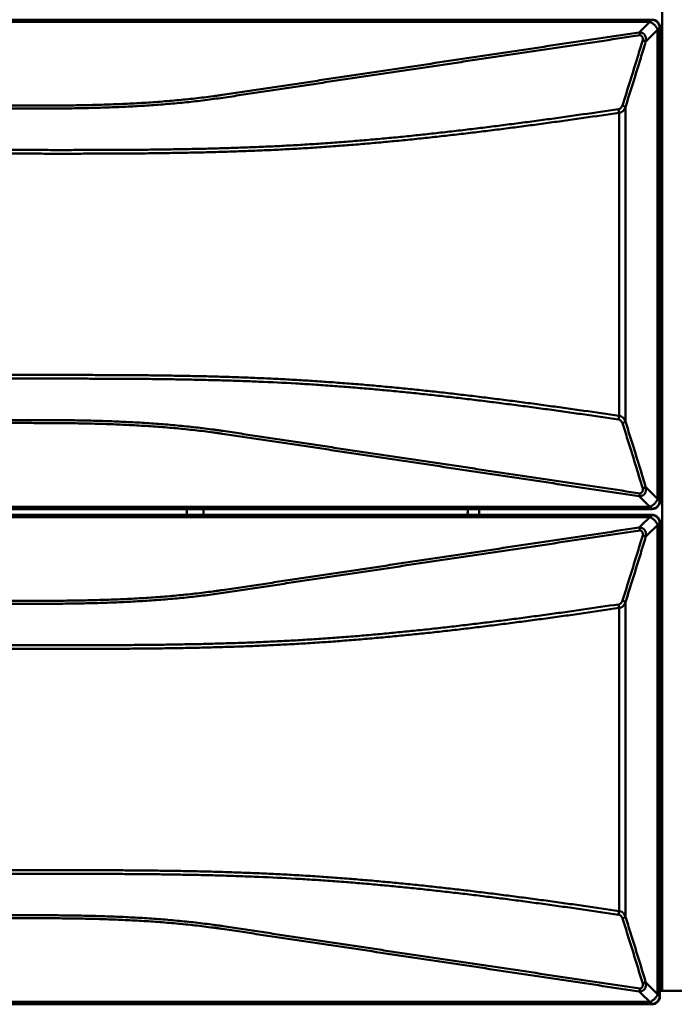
# Model space of a CAD drawing. Header units: millimetres. Extents: x 6596 to 7860, y -415 to 716.
# Tile 53 of 56: x 7433 to 7491, y 423 to 511. Entities that reach past the tile are written whole.
import ezdxf

# ---------------------------------------------------------------- set-up
doc = ezdxf.new("R2010")
doc.units = ezdxf.units.MM
doc.header["$LTSCALE"] = 81.675
doc.layers.get('0').update_dxf_attribs({"linetype": 'CONTINUOUS'})

msp = doc.modelspace()

# ---------------------------------------------------------------- linework, layer by layer
at = {"linetype": 'Continuous', "lineweight": 50}
for p, q in [((7489.769, 597.364), (7489.769, 424.264)), ((7488.833, 510.535), (7063.205, 510.535)), ((7488.653, 510.355), (7063.385, 510.355)), ((7487.719, 509.421), (7488.862, 510.564)), ((7488.298, 508.586), (7489.569, 509.857)), ((7489.36, 467.98), (7489.36, 509.648)), ((7489.54, 467.8), (7489.54, 509.828)), ((7489.569, 509.857), (7489.569, 467.771)), ((7485.937, 475.348), (7485.937, 502.28)), ((7486.499, 474.843), (7486.499, 502.785)), ((7489.569, 467.771), (7488.298, 469.042)), ((7488.862, 467.064), (7487.719, 468.206)), ((7063.385, 467.273), (7488.653, 467.273)), ((7488.862, 467.064), (7063.176, 467.064)), ((7063.176, 466.564), (7488.862, 466.564)), ((7063.205, 467.093), (7488.833, 467.093)), ((7488.833, 466.535), (7063.205, 466.535)), ((7488.653, 466.355), (7063.385, 466.355)), ((7447.519, 467.064), (7447.519, 466.564)), ((7449.019, 466.564), (7449.019, 467.064)), ((7472.519, 467.014), (7472.519, 467.064)), ((7473.519, 467.064), (7473.519, 466.564)), ((7487.719, 465.421), (7488.862, 466.564)), ((7488.298, 464.586), (7489.569, 465.857)), ((7489.36, 423.98), (7489.36, 465.648)), ((7489.54, 423.8), (7489.54, 465.828)), ((7489.569, 465.857), (7489.569, 423.771)), ((7486.499, 430.843), (7486.499, 458.785)), ((7485.937, 431.348), (7485.937, 458.28)), ((7489.569, 423.771), (7488.298, 425.042)), ((7488.862, 423.064), (7487.719, 424.206)), ((7491.669, 424.264), (7489.569, 424.264)), ((7488.862, 423.064), (7063.176, 423.064)), ((7063.205, 423.093), (7488.833, 423.093)), ((7063.385, 423.273), (7488.653, 423.273))]:
    msp.add_line(p, q, dxfattribs=at)
msp.add_arc((7471.519, 467.014), 1, 333.19984, 0, dxfattribs=at)
for centre, major_axis in [((7488.861, 509.856), (0.501, 0.501)), ((7488.861, 467.772), (0.501, -0.501)), ((7488.861, 465.856), (0.501, 0.501)), ((7488.861, 423.772), (0.501, -0.501))]:
    msp.add_ellipse(centre, major_axis=major_axis, ratio=0.998783, start_param=-0.784789, end_param=0.784789, dxfattribs=at)
for points, knots in [([(7488.653, 510.355), (7488.736, 510.327), (7488.893, 510.25), (7489.092, 510.087), (7489.255, 509.888), (7489.332, 509.731), (7489.36, 509.648)], [0, 0, 0, 0, 0.256469, 0.5, 0.743531, 1, 1, 1, 1]), ([(7488.833, 510.535), (7488.861, 510.535), (7488.914, 510.532), (7488.99, 510.518), (7489.059, 510.499), (7489.143, 510.465), (7489.237, 510.412), (7489.335, 510.33), (7489.417, 510.232), (7489.47, 510.138), (7489.504, 510.054), (7489.523, 509.985), (7489.537, 509.909), (7489.54, 509.856), (7489.54, 509.828)], [0, 0, 0, 0, 0.075279, 0.144115, 0.208597, 0.269986, 0.386874, 0.5, 0.613126, 0.730014, 0.791403, 0.855885, 0.924721, 1, 1, 1, 1]), ([(7276.019, 502.913), (7280.458, 502.913), (7289.336, 502.913), (7302.653, 502.914), (7315.97, 502.914), (7329.287, 502.913), (7342.604, 502.913), (7353.702, 502.913), (7362.58, 502.914), (7369.239, 502.914), (7375.897, 502.914), (7382.556, 502.913), (7389.214, 502.913), (7395.873, 502.913), (7401.422, 502.914), (7405.861, 502.914), (7409.19, 502.914), (7412.519, 502.913), (7415.848, 502.913), (7418.623, 502.914), (7420.842, 502.914), (7423.062, 502.914), (7425.281, 502.913), (7427.501, 502.913), (7429.165, 502.914), (7430.553, 502.914), (7431.662, 502.913), (7432.772, 502.912), (7434.159, 502.912), (7435.824, 502.918), (7437.488, 502.935), (7439.152, 502.968), (7440.814, 503.018), (7442.473, 503.09), (7444.129, 503.185), (7445.506, 503.287), (7446.603, 503.383), (7447.424, 503.463), (7448.242, 503.55), (7449.057, 503.646), (7449.735, 503.733), (7450.275, 503.807), (7450.813, 503.884), (7451.485, 503.984), (7452.29, 504.105), (7453.095, 504.227), (7453.9, 504.347), (7454.706, 504.467), (7455.511, 504.588), (7456.316, 504.708), (7457.122, 504.829), (7457.927, 504.95), (7459, 505.111), (7460.342, 505.313), (7461.953, 505.554), (7463.563, 505.796), (7465.174, 506.037), (7466.784, 506.279), (7468.931, 506.601), (7471.615, 507.004), (7474.836, 507.488), (7478.057, 507.971), (7482.351, 508.616), (7485.572, 509.099), (7487.719, 509.421)], [0, 0, 0, 0, 0.06277, 0.12554, 0.18831, 0.25108, 0.31385, 0.37662, 0.408005, 0.43939, 0.470775, 0.50216, 0.533545, 0.56493, 0.596315, 0.612007, 0.6277, 0.643392, 0.659085, 0.674777, 0.682624, 0.69047, 0.706162, 0.714009, 0.721855, 0.729701, 0.733624, 0.737547, 0.745394, 0.75324, 0.761085, 0.768928, 0.776767, 0.784598, 0.792417, 0.80022, 0.804113, 0.807999, 0.811877, 0.815747, 0.819606, 0.821532, 0.823455, 0.827296, 0.831133, 0.83497, 0.838808, 0.842647, 0.846486, 0.850324, 0.854162, 0.857999, 0.861837, 0.869513, 0.877189, 0.884865, 0.892541, 0.900216, 0.907892, 0.923243, 0.938595, 0.953946, 0.969297, 1, 1, 1, 1]), ([(7276.019, 502.65), (7280.46, 502.65), (7289.341, 502.65), (7302.663, 502.65), (7315.986, 502.65), (7329.308, 502.65), (7342.63, 502.649), (7353.732, 502.649), (7362.613, 502.65), (7369.274, 502.65), (7375.935, 502.65), (7382.596, 502.65), (7389.258, 502.649), (7395.919, 502.649), (7401.47, 502.65), (7405.91, 502.65), (7409.241, 502.65), (7412.571, 502.649), (7415.902, 502.649), (7419.233, 502.65), (7422.563, 502.65), (7425.339, 502.649), (7427.559, 502.649), (7429.224, 502.65), (7430.612, 502.65), (7431.722, 502.649), (7432.555, 502.649), (7433.387, 502.649), (7434.22, 502.65), (7435.053, 502.652), (7435.885, 502.656), (7436.718, 502.663), (7437.55, 502.675), (7438.382, 502.69), (7439.491, 502.715), (7440.877, 502.759), (7442.537, 502.832), (7444.194, 502.93), (7445.845, 503.054), (7447.216, 503.182), (7448.308, 503.3), (7449.124, 503.397), (7449.936, 503.503), (7450.746, 503.618), (7451.552, 503.738), (7452.358, 503.861), (7453.163, 503.984), (7454.238, 504.146), (7455.312, 504.307), (7456.386, 504.469), (7457.192, 504.59), (7457.997, 504.712), (7459.071, 504.873), (7460.414, 505.075), (7462.025, 505.316), (7463.636, 505.558), (7465.247, 505.798), (7466.858, 506.039), (7468.469, 506.279), (7470.08, 506.52), (7471.691, 506.76), (7473.302, 507), (7475.45, 507.321), (7478.134, 507.722), (7482.43, 508.363), (7485.652, 508.845), (7487.8, 509.166)], [0, 0, 0, 0, 0.06277, 0.125541, 0.188311, 0.251082, 0.313852, 0.376623, 0.408008, 0.439393, 0.470778, 0.502163, 0.533549, 0.564934, 0.596319, 0.612012, 0.627704, 0.643397, 0.659089, 0.674782, 0.690475, 0.706167, 0.714014, 0.72186, 0.729706, 0.733629, 0.737552, 0.741476, 0.745399, 0.749322, 0.753245, 0.757168, 0.76109, 0.765012, 0.768933, 0.776772, 0.784604, 0.792424, 0.800227, 0.808008, 0.811887, 0.815758, 0.819618, 0.823468, 0.82731, 0.831149, 0.834987, 0.838826, 0.846505, 0.850344, 0.854183, 0.858021, 0.861859, 0.869535, 0.877211, 0.884887, 0.892562, 0.900236, 0.90791, 0.915584, 0.923258, 0.930932, 0.938606, 0.953954, 0.969303, 1, 1, 1, 1]), ([(7487.719, 509.421), (7487.743, 509.422), (7487.791, 509.422), (7487.867, 509.414), (7487.946, 509.394), (7488.014, 509.365), (7488.068, 509.334), (7488.109, 509.304), (7488.148, 509.272), (7488.192, 509.226), (7488.236, 509.167), (7488.273, 509.095), (7488.298, 509.024), (7488.318, 508.935), (7488.33, 508.788), (7488.314, 508.664), (7488.298, 508.586)], [0, 0, 0, 0, 0.058781, 0.121083, 0.188493, 0.263083, 0.303693, 0.346227, 0.388719, 0.429485, 0.504346, 0.571373, 0.632909, 0.69064, 0.798804, 1, 1, 1, 1]), ([(7487.719, 509.421), (7487.727, 509.404), (7487.742, 509.367), (7487.763, 509.307), (7487.782, 509.239), (7487.794, 509.191), (7487.8, 509.166)], [0, 0, 0, 0, 0.21022, 0.446827, 0.709601, 1, 1, 1, 1]), ([(7487.8, 509.166), (7487.814, 509.164), (7487.834, 509.16), (7487.859, 509.152), (7487.876, 509.144), (7487.891, 509.136), (7487.903, 509.127), (7487.912, 509.118), (7487.918, 509.11), (7487.922, 509.104), (7487.925, 509.099), (7487.929, 509.097), (7487.933, 509.095), (7487.938, 509.094), (7487.946, 509.091), (7487.957, 509.084), (7487.968, 509.075), (7487.979, 509.063), (7487.99, 509.049), (7488.004, 509.027), (7488.017, 508.996), (7488.029, 508.955), (7488.036, 508.911), (7488.04, 508.865), (7488.041, 508.803), (7488.037, 508.756), (7488.033, 508.725)], [0, 0, 0, 0, 0.074519, 0.109434, 0.142085, 0.172022, 0.198721, 0.221351, 0.239342, 0.252489, 0.261263, 0.269888, 0.27565, 0.282606, 0.30004, 0.32221, 0.348253, 0.37734, 0.408895, 0.442451, 0.513939, 0.5897, 0.668422, 0.749283, 0.831732, 1, 1, 1, 1]), ([(7488.033, 508.725), (7487.887, 508.239), (7487.304, 506.304), (7486.702, 504.374), (7486.24, 502.933)], [0, 0, 0, 0, 0.250909, 1, 1, 1, 1]), ([(7488.298, 508.586), (7488.152, 508.099), (7487.567, 506.161), (7486.963, 504.228), (7486.499, 502.785)], [0, 0, 0, 0, 0.250908, 1, 1, 1, 1]), ([(7488.298, 508.586), (7488.282, 508.6), (7488.245, 508.628), (7488.183, 508.664), (7488.111, 508.697), (7488.06, 508.716), (7488.033, 508.725)], [0, 0, 0, 0, 0.217067, 0.454735, 0.714422, 1, 1, 1, 1]), ([(7485.876, 502.601), (7484.824, 502.445), (7483.247, 502.215), (7481.143, 501.916), (7479.564, 501.697), (7477.984, 501.483), (7476.667, 501.311), (7475.613, 501.176), (7474.823, 501.076), (7474.032, 500.977), (7473.241, 500.88), (7472.45, 500.784), (7471.658, 500.69), (7470.867, 500.6), (7470.075, 500.512), (7469.283, 500.424), (7468.491, 500.338), (7467.697, 500.254), (7466.636, 500.147), (7465.571, 500.044), (7464.504, 499.945), (7463.7, 499.874), (7462.894, 499.805), (7462.087, 499.738), (7461.278, 499.675), (7460.196, 499.594), (7458.841, 499.501), (7457.21, 499.401), (7455.576, 499.314), (7453.938, 499.24), (7452.298, 499.177), (7450.655, 499.124), (7449.011, 499.081), (7447.64, 499.053), (7446.543, 499.034), (7445.445, 499.017), (7444.347, 499.002), (7443.249, 498.992), (7442.15, 498.985), (7441.052, 498.981), (7439.954, 498.978), (7438.855, 498.974), (7437.757, 498.972), (7436.658, 498.97), (7435.56, 498.971), (7434.187, 498.972), (7432.539, 498.973), (7430.892, 498.973), (7429.244, 498.972), (7427.597, 498.972), (7425.949, 498.972), (7423.752, 498.972), (7421.006, 498.972), (7417.711, 498.972), (7413.318, 498.973), (7407.826, 498.972), (7401.235, 498.972), (7394.645, 498.972), (7388.055, 498.972), (7381.464, 498.972), (7374.874, 498.972), (7366.087, 498.972), (7355.103, 498.972), (7341.922, 498.972), (7328.742, 498.972), (7315.561, 498.972), (7297.987, 498.972), (7284.806, 498.972), (7276.019, 498.972)], [0, 0, 0, 0, 0.015178, 0.022766, 0.030355, 0.037943, 0.045531, 0.049325, 0.053119, 0.056913, 0.060707, 0.064501, 0.068295, 0.072089, 0.075883, 0.079675, 0.083468, 0.087265, 0.091068, 0.098705, 0.102539, 0.106381, 0.11023, 0.114088, 0.117951, 0.121822, 0.129579, 0.137356, 0.145148, 0.152954, 0.16077, 0.168595, 0.176426, 0.184261, 0.188181, 0.192101, 0.199942, 0.203864, 0.207785, 0.215629, 0.219551, 0.223473, 0.231316, 0.235238, 0.23916, 0.247004, 0.254848, 0.262691, 0.270535, 0.278379, 0.286222, 0.294066, 0.309754, 0.325441, 0.341128, 0.372503, 0.403878, 0.435253, 0.466628, 0.498003, 0.529377, 0.560752, 0.623502, 0.686252, 0.749001, 0.811751, 0.874501, 1, 1, 1, 1]), ([(7485.937, 502.28), (7484.885, 502.124), (7483.308, 501.894), (7481.203, 501.596), (7479.624, 501.377), (7478.045, 501.164), (7476.464, 500.957), (7475.147, 500.79), (7474.092, 500.658), (7473.301, 500.561), (7472.51, 500.466), (7471.455, 500.342), (7470.399, 500.222), (7469.343, 500.106), (7468.551, 500.021), (7467.758, 499.938), (7466.963, 499.858), (7466.165, 499.78), (7465.098, 499.678), (7464.028, 499.581), (7462.955, 499.489), (7461.877, 499.401), (7460.526, 499.297), (7458.9, 499.185), (7457.269, 499.085), (7455.634, 498.998), (7453.996, 498.923), (7452.355, 498.859), (7450.712, 498.805), (7449.067, 498.76), (7447.695, 498.731), (7446.597, 498.711), (7445.499, 498.694), (7444.401, 498.679), (7443.302, 498.668), (7442.204, 498.66), (7441.105, 498.655), (7440.006, 498.651), (7438.907, 498.647), (7437.809, 498.644), (7436.71, 498.643), (7435.886, 498.644), (7435.062, 498.645), (7434.238, 498.646), (7433.414, 498.647), (7432.315, 498.647), (7430.941, 498.647), (7429.293, 498.646), (7427.645, 498.646), (7425.997, 498.646), (7423.8, 498.647), (7421.602, 498.647), (7419.405, 498.647), (7417.207, 498.647), (7414.46, 498.647), (7411.164, 498.647), (7406.769, 498.646), (7401.275, 498.646), (7394.683, 498.647), (7388.091, 498.647), (7381.498, 498.647), (7374.906, 498.646), (7366.116, 498.646), (7355.128, 498.647), (7341.943, 498.647), (7324.364, 498.647), (7302.389, 498.647), (7284.809, 498.647), (7276.019, 498.647)], [0, 0, 0, 0, 0.015174, 0.022761, 0.030347, 0.037934, 0.04552, 0.053105, 0.056898, 0.060691, 0.064484, 0.068276, 0.075862, 0.079654, 0.083445, 0.08724, 0.091042, 0.094853, 0.098676, 0.10635, 0.110199, 0.114055, 0.121789, 0.129546, 0.137323, 0.145117, 0.152923, 0.16074, 0.168566, 0.176398, 0.184235, 0.188154, 0.192075, 0.199917, 0.203838, 0.20776, 0.215604, 0.219526, 0.223448, 0.231292, 0.235214, 0.239136, 0.243058, 0.24698, 0.250902, 0.254824, 0.262668, 0.270512, 0.278356, 0.2862, 0.294044, 0.309732, 0.317576, 0.32542, 0.341108, 0.356795, 0.372483, 0.403859, 0.435235, 0.466611, 0.497987, 0.529363, 0.560738, 0.62349, 0.686242, 0.748993, 0.874497, 1, 1, 1, 1]), ([(7486.24, 502.933), (7486.229, 502.909), (7486.205, 502.863), (7486.167, 502.797), (7486.123, 502.736), (7486.075, 502.681), (7486.031, 502.642), (7485.993, 502.618), (7485.965, 502.605), (7485.937, 502.597), (7485.912, 502.594), (7485.894, 502.595), (7485.882, 502.598), (7485.878, 502.6), (7485.876, 502.601)], [0, 0, 0, 0, 0.147759, 0.293335, 0.436014, 0.574582, 0.706941, 0.76973, 0.829218, 0.884231, 0.932666, 0.972324, 0.987916, 1, 1, 1, 1]), ([(7485.937, 502.28), (7485.929, 502.334), (7485.911, 502.442), (7485.888, 502.548), (7485.876, 502.601)], [0, 0, 0, 0, 0.506613, 1, 1, 1, 1]), ([(7486.499, 502.785), (7486.478, 502.731), (7486.441, 502.653), (7486.38, 502.553), (7486.325, 502.48), (7486.27, 502.424), (7486.22, 502.383), (7486.176, 502.354), (7486.127, 502.328), (7486.071, 502.306), (7486.007, 502.288), (7485.961, 502.282), (7485.937, 502.28)], [0, 0, 0, 0, 0.215473, 0.32545, 0.438204, 0.555782, 0.617568, 0.682328, 0.751209, 0.825882, 0.908163, 1, 1, 1, 1]), ([(7486.499, 502.785), (7486.484, 502.8), (7486.448, 502.829), (7486.387, 502.868), (7486.317, 502.903), (7486.266, 502.923), (7486.24, 502.933)], [0, 0, 0, 0, 0.218648, 0.456727, 0.715917, 1, 1, 1, 1]), ([(7276.019, 478.981), (7284.809, 478.981), (7302.389, 478.981), (7324.364, 478.981), (7341.943, 478.981), (7355.128, 478.981), (7366.116, 478.981), (7374.906, 478.981), (7381.498, 478.981), (7388.091, 478.981), (7394.683, 478.981), (7401.275, 478.981), (7407.868, 478.981), (7414.46, 478.981), (7419.954, 478.981), (7423.8, 478.981), (7425.997, 478.981), (7427.371, 478.981), (7428.469, 478.981), (7429.293, 478.981), (7430.117, 478.981), (7430.941, 478.981), (7431.766, 478.981), (7432.59, 478.981), (7433.414, 478.981), (7434.238, 478.981), (7435.062, 478.982), (7436.16, 478.984), (7437.534, 478.984), (7439.182, 478.98), (7440.83, 478.973), (7442.204, 478.967), (7443.302, 478.958), (7444.401, 478.948), (7445.499, 478.934), (7446.597, 478.916), (7447.695, 478.897), (7449.067, 478.868), (7450.712, 478.823), (7452.355, 478.768), (7453.996, 478.705), (7455.634, 478.63), (7457.269, 478.543), (7458.9, 478.443), (7460.526, 478.33), (7462.146, 478.206), (7463.759, 478.071), (7465.364, 477.925), (7466.961, 477.771), (7468.55, 477.608), (7470.135, 477.436), (7471.455, 477.286), (7472.51, 477.162), (7473.301, 477.066), (7474.092, 476.969), (7475.147, 476.838), (7476.464, 476.671), (7478.045, 476.464), (7479.624, 476.25), (7481.203, 476.032), (7483.308, 475.734), (7484.885, 475.504), (7485.937, 475.348)], [0, 0, 0, 0, 0.125503, 0.251007, 0.313758, 0.37651, 0.439262, 0.470638, 0.502013, 0.533389, 0.564765, 0.596141, 0.627517, 0.658893, 0.690268, 0.705956, 0.7138, 0.721644, 0.725566, 0.729488, 0.73341, 0.737332, 0.741254, 0.745176, 0.749098, 0.75302, 0.756942, 0.760864, 0.768708, 0.776552, 0.784396, 0.79224, 0.796162, 0.800083, 0.807925, 0.811846, 0.815765, 0.823602, 0.831434, 0.83926, 0.847077, 0.854884, 0.862677, 0.870454, 0.878211, 0.885945, 0.89365, 0.901324, 0.908958, 0.916555, 0.924138, 0.931724, 0.935516, 0.939309, 0.943102, 0.946895, 0.95448, 0.962066, 0.969653, 0.977239, 0.984826, 1, 1, 1, 1]), ([(7276.019, 478.656), (7284.806, 478.656), (7297.987, 478.656), (7315.561, 478.656), (7333.135, 478.656), (7350.709, 478.655), (7366.087, 478.656), (7374.874, 478.656), (7381.464, 478.656), (7388.055, 478.655), (7394.645, 478.655), (7401.235, 478.656), (7406.727, 478.656), (7411.121, 478.655), (7414.416, 478.655), (7417.711, 478.656), (7421.006, 478.656), (7423.752, 478.656), (7425.949, 478.655), (7427.597, 478.656), (7429.244, 478.656), (7430.892, 478.656), (7432.539, 478.655), (7434.736, 478.655), (7436.933, 478.658), (7439.13, 478.653), (7440.503, 478.648), (7441.601, 478.644), (7442.425, 478.64), (7443.249, 478.635), (7444.347, 478.625), (7445.445, 478.611), (7446.543, 478.594), (7447.64, 478.574), (7449.011, 478.546), (7450.655, 478.503), (7452.298, 478.451), (7454.484, 478.367), (7456.665, 478.26), (7458.841, 478.127), (7460.466, 478.015), (7462.086, 477.891), (7463.698, 477.756), (7465.304, 477.61), (7466.636, 477.481), (7467.697, 477.373), (7468.491, 477.29), (7469.283, 477.204), (7470.075, 477.116), (7470.867, 477.028), (7471.658, 476.937), (7472.45, 476.844), (7473.241, 476.748), (7474.032, 476.651), (7474.823, 476.552), (7475.613, 476.452), (7476.667, 476.317), (7477.984, 476.144), (7479.564, 475.931), (7481.143, 475.711), (7483.247, 475.412), (7484.824, 475.182), (7485.876, 475.027)], [0, 0, 0, 0, 0.125499, 0.188249, 0.250999, 0.376498, 0.439248, 0.470623, 0.501997, 0.533372, 0.564747, 0.596122, 0.627497, 0.643184, 0.658872, 0.674559, 0.690247, 0.705934, 0.713778, 0.721621, 0.729465, 0.737309, 0.745153, 0.752996, 0.768684, 0.776527, 0.784371, 0.788293, 0.792215, 0.796136, 0.800058, 0.807899, 0.811819, 0.815739, 0.823575, 0.831406, 0.83923, 0.847046, 0.862645, 0.870421, 0.878178, 0.885912, 0.893619, 0.901295, 0.908932, 0.912735, 0.916532, 0.920325, 0.924118, 0.927911, 0.931705, 0.935499, 0.939293, 0.943087, 0.946881, 0.950675, 0.954469, 0.962057, 0.969645, 0.977234, 0.984822, 1, 1, 1, 1]), ([(7485.937, 475.348), (7485.929, 475.293), (7485.911, 475.186), (7485.888, 475.079), (7485.876, 475.027)], [0, 0, 0, 0, 0.506613, 1, 1, 1, 1]), ([(7485.937, 475.348), (7485.961, 475.346), (7486.007, 475.339), (7486.071, 475.322), (7486.127, 475.3), (7486.176, 475.274), (7486.22, 475.244), (7486.27, 475.203), (7486.325, 475.147), (7486.38, 475.075), (7486.441, 474.975), (7486.478, 474.896), (7486.499, 474.843)], [0, 0, 0, 0, 0.09184, 0.174118, 0.248793, 0.317673, 0.382434, 0.44422, 0.561797, 0.674551, 0.784528, 1, 1, 1, 1]), ([(7487.8, 468.462), (7485.652, 468.783), (7482.43, 469.264), (7478.134, 469.906), (7475.45, 470.307), (7473.302, 470.627), (7471.691, 470.868), (7470.08, 471.108), (7468.469, 471.349), (7466.858, 471.589), (7465.247, 471.829), (7463.636, 472.07), (7462.025, 472.311), (7460.414, 472.553), (7458.803, 472.795), (7457.46, 472.997), (7456.386, 473.159), (7455.312, 473.32), (7454.238, 473.482), (7453.163, 473.644), (7452.358, 473.767), (7451.552, 473.889), (7450.88, 473.99), (7450.342, 474.067), (7449.801, 474.142), (7449.124, 474.23), (7448.308, 474.327), (7447.216, 474.445), (7445.845, 474.573), (7444.194, 474.698), (7442.537, 474.795), (7440.877, 474.869), (7439.214, 474.921), (7437.828, 474.949), (7436.718, 474.964), (7435.885, 474.972), (7435.053, 474.976), (7433.942, 474.979), (7432.832, 474.979), (7431.722, 474.978), (7430.612, 474.978), (7429.224, 474.978), (7427.559, 474.978), (7425.339, 474.978), (7422.563, 474.978), (7419.233, 474.978), (7415.902, 474.978), (7412.571, 474.978), (7409.241, 474.978), (7405.91, 474.978), (7401.47, 474.978), (7395.919, 474.978), (7389.258, 474.978), (7382.596, 474.978), (7375.935, 474.978), (7369.274, 474.978), (7362.613, 474.978), (7353.732, 474.978), (7342.63, 474.978), (7329.308, 474.978), (7315.986, 474.978), (7302.663, 474.978), (7289.341, 474.978), (7280.46, 474.978), (7276.019, 474.978)], [0, 0, 0, 0, 0.030697, 0.046046, 0.061394, 0.069068, 0.076742, 0.084416, 0.09209, 0.099764, 0.107438, 0.115113, 0.122789, 0.130465, 0.138141, 0.145817, 0.149656, 0.153495, 0.161174, 0.165013, 0.168851, 0.17269, 0.176532, 0.178456, 0.180382, 0.184242, 0.188113, 0.191992, 0.199773, 0.207576, 0.215396, 0.223228, 0.231067, 0.23891, 0.242832, 0.246755, 0.250678, 0.254601, 0.262448, 0.266371, 0.270294, 0.27814, 0.285986, 0.293833, 0.309525, 0.325218, 0.340911, 0.356603, 0.372296, 0.387988, 0.403681, 0.435066, 0.466451, 0.497837, 0.529222, 0.560607, 0.591992, 0.623377, 0.686148, 0.748918, 0.811689, 0.874459, 0.93723, 1, 1, 1, 1]), ([(7487.719, 468.206), (7485.572, 468.529), (7482.351, 469.012), (7478.057, 469.657), (7474.836, 470.14), (7471.615, 470.624), (7468.931, 471.026), (7466.784, 471.349), (7464.637, 471.671), (7462.49, 471.993), (7460.342, 472.315), (7459, 472.516), (7457.927, 472.678), (7457.122, 472.799), (7456.316, 472.92), (7455.243, 473.08), (7454.169, 473.24), (7453.095, 473.401), (7452.29, 473.523), (7451.485, 473.644), (7450.813, 473.744), (7450.275, 473.82), (7449.735, 473.895), (7449.057, 473.982), (7448.242, 474.078), (7447.424, 474.165), (7446.603, 474.245), (7445.506, 474.341), (7444.129, 474.442), (7442.473, 474.538), (7440.814, 474.609), (7439.152, 474.66), (7437.766, 474.687), (7436.656, 474.701), (7435.547, 474.711), (7434.159, 474.715), (7432.772, 474.715), (7431.662, 474.715), (7430.553, 474.714), (7429.165, 474.714), (7427.501, 474.714), (7425.836, 474.714), (7424.172, 474.714), (7421.952, 474.714), (7419.178, 474.714), (7415.848, 474.714), (7412.519, 474.714), (7409.19, 474.714), (7405.861, 474.714), (7401.422, 474.714), (7395.873, 474.714), (7389.214, 474.714), (7382.556, 474.714), (7375.897, 474.714), (7369.239, 474.714), (7362.58, 474.714), (7353.702, 474.714), (7342.604, 474.714), (7329.287, 474.714), (7315.97, 474.714), (7302.653, 474.714), (7289.336, 474.714), (7280.458, 474.714), (7276.019, 474.714)], [0, 0, 0, 0, 0.030703, 0.046054, 0.061405, 0.076757, 0.092108, 0.099784, 0.107459, 0.122811, 0.130487, 0.138163, 0.142001, 0.145838, 0.149676, 0.153514, 0.161192, 0.16503, 0.168867, 0.172704, 0.176545, 0.178468, 0.180394, 0.184253, 0.188122, 0.192001, 0.195887, 0.19978, 0.207583, 0.215402, 0.223233, 0.231072, 0.238915, 0.242837, 0.24676, 0.254606, 0.262453, 0.266376, 0.270299, 0.278145, 0.285991, 0.293838, 0.301684, 0.30953, 0.325223, 0.340915, 0.356608, 0.3723, 0.387993, 0.403685, 0.43507, 0.466455, 0.49784, 0.529225, 0.56061, 0.591995, 0.62338, 0.68615, 0.74892, 0.81169, 0.87446, 0.93723, 1, 1, 1, 1]), ([(7485.876, 475.027), (7485.878, 475.028), (7485.882, 475.03), (7485.894, 475.032), (7485.912, 475.034), (7485.937, 475.031), (7485.965, 475.023), (7485.993, 475.009), (7486.031, 474.986), (7486.075, 474.947), (7486.123, 474.892), (7486.167, 474.831), (7486.205, 474.765), (7486.229, 474.719), (7486.24, 474.695)], [0, 0, 0, 0, 0.012083, 0.027676, 0.067337, 0.115771, 0.170785, 0.230273, 0.293061, 0.42542, 0.563988, 0.706666, 0.852241, 1, 1, 1, 1]), ([(7486.499, 474.843), (7486.484, 474.828), (7486.448, 474.799), (7486.387, 474.76), (7486.317, 474.725), (7486.266, 474.705), (7486.24, 474.695)], [0, 0, 0, 0, 0.218648, 0.456727, 0.715917, 1, 1, 1, 1]), ([(7486.24, 474.695), (7486.393, 474.216), (7487.006, 472.29), (7487.598, 470.357), (7488.033, 468.903)], [0, 0, 0, 0, 0.24907, 1, 1, 1, 1]), ([(7486.499, 474.843), (7486.654, 474.363), (7487.268, 472.434), (7487.862, 470.499), (7488.298, 469.042)], [0, 0, 0, 0, 0.249071, 1, 1, 1, 1]), ([(7488.298, 469.042), (7488.314, 468.964), (7488.33, 468.839), (7488.318, 468.692), (7488.298, 468.604), (7488.273, 468.533), (7488.236, 468.461), (7488.192, 468.402), (7488.148, 468.356), (7488.109, 468.323), (7488.068, 468.294), (7488.014, 468.262), (7487.946, 468.234), (7487.867, 468.214), (7487.791, 468.206), (7487.743, 468.205), (7487.719, 468.206)], [0, 0, 0, 0, 0.201195, 0.309359, 0.36709, 0.428625, 0.495653, 0.570512, 0.611276, 0.653777, 0.69631, 0.736914, 0.811507, 0.878917, 0.941219, 1, 1, 1, 1]), ([(7488.298, 469.042), (7488.282, 469.028), (7488.245, 469), (7488.183, 468.964), (7488.111, 468.931), (7488.06, 468.912), (7488.033, 468.903)], [0, 0, 0, 0, 0.217067, 0.454735, 0.714422, 1, 1, 1, 1]), ([(7487.719, 468.206), (7487.727, 468.223), (7487.742, 468.26), (7487.763, 468.321), (7487.782, 468.389), (7487.794, 468.437), (7487.8, 468.462)], [0, 0, 0, 0, 0.21022, 0.446827, 0.709601, 1, 1, 1, 1]), ([(7488.033, 468.903), (7488.037, 468.872), (7488.041, 468.825), (7488.04, 468.762), (7488.036, 468.717), (7488.029, 468.673), (7488.017, 468.632), (7488.004, 468.601), (7487.99, 468.579), (7487.979, 468.565), (7487.968, 468.553), (7487.957, 468.544), (7487.946, 468.537), (7487.938, 468.534), (7487.933, 468.532), (7487.929, 468.531), (7487.925, 468.529), (7487.922, 468.525), (7487.92, 468.522), (7487.917, 468.517), (7487.912, 468.509), (7487.903, 468.501), (7487.891, 468.492), (7487.876, 468.483), (7487.859, 468.476), (7487.834, 468.468), (7487.814, 468.464), (7487.8, 468.462)], [0, 0, 0, 0, 0.168267, 0.250716, 0.331577, 0.410299, 0.48606, 0.557548, 0.591105, 0.62266, 0.651747, 0.677792, 0.699959, 0.717395, 0.724354, 0.730117, 0.738733, 0.747509, 0.75346, 0.760661, 0.778647, 0.801278, 0.827978, 0.857914, 0.890565, 0.925482, 1, 1, 1, 1]), ([(7488.653, 467.273), (7488.736, 467.301), (7488.893, 467.378), (7489.092, 467.54), (7489.255, 467.74), (7489.332, 467.896), (7489.36, 467.98)], [0, 0, 0, 0, 0.256469, 0.5, 0.743531, 1, 1, 1, 1]), ([(7488.833, 467.093), (7488.861, 467.093), (7488.914, 467.096), (7488.99, 467.11), (7489.059, 467.129), (7489.143, 467.162), (7489.237, 467.216), (7489.335, 467.298), (7489.417, 467.395), (7489.47, 467.49), (7489.504, 467.573), (7489.523, 467.643), (7489.537, 467.719), (7489.54, 467.772), (7489.54, 467.8)], [0, 0, 0, 0, 0.075279, 0.144115, 0.208597, 0.269986, 0.386874, 0.5, 0.613126, 0.730014, 0.791403, 0.855885, 0.924721, 1, 1, 1, 1]), ([(7488.653, 466.355), (7488.736, 466.327), (7488.893, 466.25), (7489.092, 466.087), (7489.255, 465.888), (7489.332, 465.731), (7489.36, 465.648)], [0, 0, 0, 0, 0.256469, 0.5, 0.743531, 1, 1, 1, 1]), ([(7488.833, 466.535), (7488.861, 466.535), (7488.914, 466.532), (7488.99, 466.518), (7489.059, 466.499), (7489.143, 466.465), (7489.237, 466.412), (7489.335, 466.33), (7489.417, 466.232), (7489.47, 466.138), (7489.504, 466.054), (7489.523, 465.985), (7489.537, 465.909), (7489.54, 465.856), (7489.54, 465.828)], [0, 0, 0, 0, 0.075279, 0.144115, 0.208597, 0.269986, 0.386874, 0.5, 0.613126, 0.730014, 0.791403, 0.855885, 0.924721, 1, 1, 1, 1]), ([(7276.019, 458.913), (7280.458, 458.913), (7289.336, 458.913), (7302.653, 458.914), (7315.97, 458.914), (7329.287, 458.913), (7342.604, 458.913), (7353.702, 458.913), (7362.58, 458.914), (7369.239, 458.914), (7375.897, 458.914), (7382.556, 458.913), (7389.214, 458.913), (7395.873, 458.913), (7401.422, 458.914), (7405.861, 458.914), (7409.19, 458.914), (7412.519, 458.913), (7415.848, 458.913), (7418.623, 458.914), (7420.842, 458.914), (7423.062, 458.914), (7425.281, 458.913), (7427.501, 458.913), (7429.165, 458.914), (7430.553, 458.914), (7431.662, 458.913), (7432.772, 458.912), (7434.159, 458.912), (7435.824, 458.918), (7437.488, 458.935), (7439.152, 458.968), (7440.814, 459.018), (7442.473, 459.09), (7444.129, 459.185), (7445.506, 459.287), (7446.603, 459.383), (7447.424, 459.463), (7448.242, 459.55), (7449.057, 459.646), (7449.735, 459.733), (7450.275, 459.807), (7450.813, 459.884), (7451.485, 459.984), (7452.29, 460.105), (7453.095, 460.227), (7453.9, 460.347), (7454.706, 460.467), (7455.511, 460.588), (7456.316, 460.708), (7457.122, 460.829), (7457.927, 460.95), (7459, 461.111), (7460.342, 461.313), (7461.953, 461.554), (7463.563, 461.796), (7465.174, 462.037), (7466.784, 462.279), (7468.931, 462.601), (7471.615, 463.004), (7474.836, 463.488), (7478.057, 463.971), (7482.351, 464.616), (7485.572, 465.099), (7487.719, 465.421)], [0, 0, 0, 0, 0.06277, 0.12554, 0.18831, 0.25108, 0.31385, 0.37662, 0.408005, 0.43939, 0.470775, 0.50216, 0.533545, 0.56493, 0.596315, 0.612007, 0.6277, 0.643392, 0.659085, 0.674777, 0.682624, 0.69047, 0.706162, 0.714009, 0.721855, 0.729701, 0.733624, 0.737547, 0.745394, 0.75324, 0.761085, 0.768928, 0.776767, 0.784598, 0.792417, 0.80022, 0.804113, 0.807999, 0.811877, 0.815747, 0.819606, 0.821532, 0.823455, 0.827296, 0.831133, 0.83497, 0.838808, 0.842647, 0.846486, 0.850324, 0.854162, 0.857999, 0.861837, 0.869513, 0.877189, 0.884865, 0.892541, 0.900216, 0.907892, 0.923243, 0.938595, 0.953946, 0.969297, 1, 1, 1, 1]), ([(7276.019, 458.65), (7280.46, 458.65), (7289.341, 458.65), (7302.663, 458.65), (7315.986, 458.65), (7329.308, 458.65), (7342.63, 458.649), (7353.732, 458.649), (7362.613, 458.65), (7369.274, 458.65), (7375.935, 458.65), (7382.596, 458.65), (7389.258, 458.649), (7395.919, 458.649), (7401.47, 458.65), (7405.91, 458.65), (7409.241, 458.65), (7412.571, 458.649), (7415.902, 458.649), (7419.233, 458.65), (7422.563, 458.65), (7425.339, 458.649), (7427.559, 458.649), (7429.224, 458.65), (7430.612, 458.65), (7431.722, 458.649), (7432.555, 458.649), (7433.387, 458.649), (7434.22, 458.65), (7435.053, 458.652), (7435.885, 458.656), (7436.718, 458.663), (7437.55, 458.675), (7438.382, 458.69), (7439.491, 458.715), (7440.877, 458.759), (7442.537, 458.832), (7444.194, 458.93), (7445.845, 459.054), (7447.216, 459.182), (7448.308, 459.3), (7449.124, 459.397), (7449.936, 459.503), (7450.746, 459.618), (7451.552, 459.738), (7452.358, 459.861), (7453.163, 459.984), (7454.238, 460.146), (7455.312, 460.307), (7456.386, 460.469), (7457.192, 460.59), (7457.997, 460.712), (7459.071, 460.873), (7460.414, 461.075), (7462.025, 461.316), (7463.636, 461.558), (7465.247, 461.798), (7466.858, 462.039), (7468.469, 462.279), (7470.08, 462.52), (7471.691, 462.76), (7473.302, 463), (7475.45, 463.321), (7478.134, 463.722), (7482.43, 464.363), (7485.652, 464.845), (7487.8, 465.166)], [0, 0, 0, 0, 0.06277, 0.125541, 0.188311, 0.251082, 0.313852, 0.376623, 0.408008, 0.439393, 0.470778, 0.502163, 0.533549, 0.564934, 0.596319, 0.612012, 0.627704, 0.643397, 0.659089, 0.674782, 0.690475, 0.706167, 0.714014, 0.72186, 0.729706, 0.733629, 0.737552, 0.741476, 0.745399, 0.749322, 0.753245, 0.757168, 0.76109, 0.765012, 0.768933, 0.776772, 0.784604, 0.792424, 0.800227, 0.808008, 0.811887, 0.815758, 0.819618, 0.823468, 0.82731, 0.831149, 0.834987, 0.838826, 0.846505, 0.850344, 0.854183, 0.858021, 0.861859, 0.869535, 0.877211, 0.884887, 0.892562, 0.900236, 0.90791, 0.915584, 0.923258, 0.930932, 0.938606, 0.953954, 0.969303, 1, 1, 1, 1]), ([(7488.033, 464.725), (7487.887, 464.239), (7487.304, 462.304), (7486.702, 460.374), (7486.24, 458.933)], [0, 0, 0, 0, 0.250909, 1, 1, 1, 1]), ([(7488.298, 464.586), (7488.152, 464.099), (7487.567, 462.161), (7486.963, 460.228), (7486.499, 458.785)], [0, 0, 0, 0, 0.250908, 1, 1, 1, 1]), ([(7487.719, 465.421), (7487.743, 465.422), (7487.791, 465.422), (7487.867, 465.414), (7487.946, 465.394), (7488.014, 465.365), (7488.068, 465.334), (7488.109, 465.304), (7488.148, 465.272), (7488.192, 465.226), (7488.236, 465.167), (7488.273, 465.095), (7488.298, 465.024), (7488.318, 464.935), (7488.33, 464.788), (7488.314, 464.664), (7488.298, 464.586)], [0, 0, 0, 0, 0.058781, 0.121083, 0.188493, 0.263083, 0.303693, 0.346227, 0.388719, 0.429485, 0.504346, 0.571373, 0.632909, 0.69064, 0.798804, 1, 1, 1, 1]), ([(7487.719, 465.421), (7487.727, 465.404), (7487.742, 465.367), (7487.763, 465.307), (7487.782, 465.239), (7487.794, 465.191), (7487.8, 465.166)], [0, 0, 0, 0, 0.21022, 0.446827, 0.709601, 1, 1, 1, 1]), ([(7487.8, 465.166), (7487.814, 465.164), (7487.834, 465.16), (7487.859, 465.152), (7487.876, 465.144), (7487.891, 465.136), (7487.903, 465.127), (7487.912, 465.118), (7487.918, 465.11), (7487.922, 465.104), (7487.925, 465.099), (7487.929, 465.097), (7487.933, 465.095), (7487.938, 465.094), (7487.946, 465.091), (7487.957, 465.084), (7487.968, 465.075), (7487.979, 465.063), (7487.99, 465.049), (7488.004, 465.027), (7488.017, 464.996), (7488.029, 464.955), (7488.036, 464.911), (7488.04, 464.865), (7488.041, 464.803), (7488.037, 464.756), (7488.033, 464.725)], [0, 0, 0, 0, 0.074519, 0.109434, 0.142085, 0.172022, 0.198721, 0.221351, 0.239342, 0.252489, 0.261263, 0.269888, 0.27565, 0.282606, 0.30004, 0.32221, 0.348253, 0.37734, 0.408895, 0.442451, 0.513939, 0.5897, 0.668422, 0.749283, 0.831732, 1, 1, 1, 1]), ([(7488.298, 464.586), (7488.282, 464.6), (7488.245, 464.628), (7488.183, 464.664), (7488.111, 464.697), (7488.06, 464.716), (7488.033, 464.725)], [0, 0, 0, 0, 0.217067, 0.454735, 0.714422, 1, 1, 1, 1]), ([(7485.876, 458.601), (7484.824, 458.445), (7483.247, 458.215), (7481.143, 457.916), (7479.564, 457.697), (7477.984, 457.483), (7476.667, 457.311), (7475.613, 457.176), (7474.823, 457.076), (7474.032, 456.977), (7473.241, 456.88), (7472.45, 456.784), (7471.658, 456.69), (7470.867, 456.6), (7470.075, 456.512), (7469.283, 456.424), (7468.491, 456.338), (7467.697, 456.254), (7466.636, 456.147), (7465.571, 456.044), (7464.504, 455.945), (7463.7, 455.874), (7462.894, 455.805), (7462.087, 455.738), (7461.278, 455.675), (7460.196, 455.594), (7458.841, 455.501), (7457.21, 455.401), (7455.576, 455.314), (7453.938, 455.24), (7452.298, 455.177), (7450.655, 455.124), (7449.011, 455.081), (7447.64, 455.053), (7446.543, 455.034), (7445.445, 455.017), (7444.347, 455.002), (7443.249, 454.992), (7442.15, 454.985), (7441.052, 454.981), (7439.954, 454.978), (7438.855, 454.974), (7437.757, 454.972), (7436.658, 454.97), (7435.56, 454.971), (7434.187, 454.972), (7432.539, 454.973), (7430.892, 454.973), (7429.244, 454.972), (7427.597, 454.972), (7425.949, 454.972), (7423.752, 454.972), (7421.006, 454.972), (7417.711, 454.972), (7413.318, 454.973), (7407.826, 454.972), (7401.235, 454.972), (7394.645, 454.972), (7388.055, 454.972), (7381.464, 454.972), (7374.874, 454.972), (7366.087, 454.972), (7355.103, 454.972), (7341.922, 454.972), (7328.742, 454.972), (7315.561, 454.972), (7297.987, 454.972), (7284.806, 454.972), (7276.019, 454.972)], [0, 0, 0, 0, 0.015178, 0.022766, 0.030355, 0.037943, 0.045531, 0.049325, 0.053119, 0.056913, 0.060707, 0.064501, 0.068295, 0.072089, 0.075883, 0.079675, 0.083468, 0.087265, 0.091068, 0.098705, 0.102539, 0.106381, 0.11023, 0.114088, 0.117951, 0.121822, 0.129579, 0.137356, 0.145148, 0.152954, 0.16077, 0.168595, 0.176426, 0.184261, 0.188181, 0.192101, 0.199942, 0.203864, 0.207785, 0.215629, 0.219551, 0.223473, 0.231316, 0.235238, 0.23916, 0.247004, 0.254848, 0.262691, 0.270535, 0.278379, 0.286222, 0.294066, 0.309754, 0.325441, 0.341128, 0.372503, 0.403878, 0.435253, 0.466628, 0.498003, 0.529377, 0.560752, 0.623502, 0.686252, 0.749001, 0.811751, 0.874501, 1, 1, 1, 1]), ([(7486.24, 458.933), (7486.229, 458.909), (7486.205, 458.863), (7486.167, 458.797), (7486.123, 458.736), (7486.075, 458.681), (7486.031, 458.642), (7485.993, 458.618), (7485.965, 458.605), (7485.937, 458.597), (7485.912, 458.594), (7485.894, 458.595), (7485.882, 458.598), (7485.878, 458.6), (7485.876, 458.601)], [0, 0, 0, 0, 0.147759, 0.293335, 0.436014, 0.574582, 0.706941, 0.76973, 0.829218, 0.884231, 0.932666, 0.972324, 0.987916, 1, 1, 1, 1]), ([(7485.937, 458.28), (7485.929, 458.334), (7485.911, 458.442), (7485.888, 458.548), (7485.876, 458.601)], [0, 0, 0, 0, 0.506613, 1, 1, 1, 1]), ([(7486.499, 458.785), (7486.478, 458.731), (7486.441, 458.653), (7486.38, 458.553), (7486.325, 458.48), (7486.27, 458.424), (7486.22, 458.383), (7486.176, 458.354), (7486.127, 458.328), (7486.071, 458.306), (7486.007, 458.288), (7485.961, 458.282), (7485.937, 458.28)], [0, 0, 0, 0, 0.215473, 0.32545, 0.438204, 0.555782, 0.617568, 0.682328, 0.751209, 0.825882, 0.908163, 1, 1, 1, 1]), ([(7486.499, 458.785), (7486.484, 458.8), (7486.448, 458.829), (7486.387, 458.868), (7486.317, 458.903), (7486.266, 458.923), (7486.24, 458.933)], [0, 0, 0, 0, 0.218648, 0.456727, 0.715917, 1, 1, 1, 1]), ([(7485.937, 458.28), (7484.885, 458.124), (7483.308, 457.894), (7481.203, 457.596), (7479.624, 457.377), (7478.045, 457.164), (7476.464, 456.957), (7475.147, 456.79), (7474.092, 456.658), (7473.301, 456.561), (7472.51, 456.466), (7471.455, 456.342), (7470.399, 456.222), (7469.343, 456.106), (7468.551, 456.021), (7467.758, 455.938), (7466.963, 455.858), (7466.165, 455.78), (7465.098, 455.678), (7464.028, 455.581), (7462.955, 455.489), (7461.877, 455.401), (7460.526, 455.297), (7458.9, 455.185), (7457.269, 455.085), (7455.634, 454.998), (7453.996, 454.923), (7452.355, 454.859), (7450.712, 454.805), (7449.067, 454.76), (7447.695, 454.731), (7446.597, 454.711), (7445.499, 454.694), (7444.401, 454.679), (7443.302, 454.668), (7442.204, 454.66), (7441.105, 454.655), (7440.006, 454.651), (7438.907, 454.647), (7437.809, 454.644), (7436.71, 454.643), (7435.886, 454.644), (7435.062, 454.645), (7434.238, 454.646), (7433.414, 454.647), (7432.315, 454.647), (7430.941, 454.647), (7429.293, 454.646), (7427.645, 454.646), (7425.997, 454.646), (7423.8, 454.647), (7421.602, 454.647), (7419.405, 454.647), (7417.207, 454.647), (7414.46, 454.647), (7411.164, 454.647), (7406.769, 454.646), (7401.275, 454.646), (7394.683, 454.647), (7388.091, 454.647), (7381.498, 454.647), (7374.906, 454.646), (7366.116, 454.646), (7355.128, 454.647), (7341.943, 454.647), (7324.364, 454.647), (7302.389, 454.647), (7284.809, 454.647), (7276.019, 454.647)], [0, 0, 0, 0, 0.015174, 0.022761, 0.030347, 0.037934, 0.04552, 0.053105, 0.056898, 0.060691, 0.064484, 0.068276, 0.075862, 0.079654, 0.083445, 0.08724, 0.091042, 0.094853, 0.098676, 0.10635, 0.110199, 0.114055, 0.121789, 0.129546, 0.137323, 0.145117, 0.152923, 0.16074, 0.168566, 0.176398, 0.184235, 0.188154, 0.192075, 0.199917, 0.203838, 0.20776, 0.215604, 0.219526, 0.223448, 0.231292, 0.235214, 0.239136, 0.243058, 0.24698, 0.250902, 0.254824, 0.262668, 0.270512, 0.278356, 0.2862, 0.294044, 0.309732, 0.317576, 0.32542, 0.341108, 0.356795, 0.372483, 0.403859, 0.435235, 0.466611, 0.497987, 0.529363, 0.560738, 0.62349, 0.686242, 0.748993, 0.874497, 1, 1, 1, 1]), ([(7276.019, 434.981), (7284.809, 434.981), (7302.389, 434.981), (7324.364, 434.981), (7341.943, 434.981), (7355.128, 434.981), (7366.116, 434.981), (7374.906, 434.981), (7381.498, 434.981), (7388.091, 434.981), (7394.683, 434.981), (7401.275, 434.981), (7407.868, 434.981), (7414.46, 434.981), (7419.954, 434.981), (7423.8, 434.981), (7425.997, 434.981), (7427.371, 434.981), (7428.469, 434.981), (7429.293, 434.981), (7430.117, 434.981), (7430.941, 434.981), (7431.766, 434.981), (7432.59, 434.981), (7433.414, 434.981), (7434.238, 434.981), (7435.062, 434.982), (7436.16, 434.984), (7437.534, 434.984), (7439.182, 434.98), (7440.83, 434.973), (7442.204, 434.967), (7443.302, 434.958), (7444.401, 434.948), (7445.499, 434.934), (7446.597, 434.916), (7447.695, 434.897), (7449.067, 434.868), (7450.712, 434.823), (7452.355, 434.768), (7453.996, 434.705), (7455.634, 434.63), (7457.269, 434.543), (7458.9, 434.443), (7460.526, 434.33), (7462.146, 434.206), (7463.759, 434.071), (7465.364, 433.925), (7466.961, 433.771), (7468.55, 433.608), (7470.135, 433.436), (7471.455, 433.286), (7472.51, 433.162), (7473.301, 433.066), (7474.092, 432.969), (7475.147, 432.838), (7476.464, 432.671), (7478.045, 432.464), (7479.624, 432.25), (7481.203, 432.032), (7483.308, 431.734), (7484.885, 431.504), (7485.937, 431.348)], [0, 0, 0, 0, 0.125503, 0.251007, 0.313758, 0.37651, 0.439262, 0.470638, 0.502013, 0.533389, 0.564765, 0.596141, 0.627517, 0.658893, 0.690268, 0.705956, 0.7138, 0.721644, 0.725566, 0.729488, 0.73341, 0.737332, 0.741254, 0.745176, 0.749098, 0.75302, 0.756942, 0.760864, 0.768708, 0.776552, 0.784396, 0.79224, 0.796162, 0.800083, 0.807925, 0.811846, 0.815765, 0.823602, 0.831434, 0.83926, 0.847077, 0.854884, 0.862677, 0.870454, 0.878211, 0.885945, 0.89365, 0.901324, 0.908958, 0.916555, 0.924138, 0.931724, 0.935516, 0.939309, 0.943102, 0.946895, 0.95448, 0.962066, 0.969653, 0.977239, 0.984826, 1, 1, 1, 1]), ([(7276.019, 434.656), (7284.806, 434.656), (7297.987, 434.656), (7315.561, 434.656), (7333.135, 434.656), (7350.709, 434.655), (7366.087, 434.656), (7374.874, 434.656), (7381.464, 434.656), (7388.055, 434.655), (7394.645, 434.655), (7401.235, 434.656), (7406.727, 434.656), (7411.121, 434.655), (7414.416, 434.655), (7417.711, 434.656), (7421.006, 434.656), (7423.752, 434.656), (7425.949, 434.655), (7427.597, 434.656), (7429.244, 434.656), (7430.892, 434.656), (7432.539, 434.655), (7434.736, 434.655), (7436.933, 434.658), (7439.13, 434.653), (7440.503, 434.648), (7441.601, 434.644), (7442.425, 434.64), (7443.249, 434.635), (7444.347, 434.625), (7445.445, 434.611), (7446.543, 434.594), (7447.64, 434.574), (7449.011, 434.546), (7450.655, 434.503), (7452.298, 434.451), (7454.484, 434.367), (7456.665, 434.26), (7458.841, 434.127), (7460.466, 434.015), (7462.086, 433.891), (7463.698, 433.756), (7465.304, 433.61), (7466.636, 433.481), (7467.697, 433.373), (7468.491, 433.29), (7469.283, 433.204), (7470.075, 433.116), (7470.867, 433.028), (7471.658, 432.937), (7472.45, 432.844), (7473.241, 432.748), (7474.032, 432.651), (7474.823, 432.552), (7475.613, 432.452), (7476.667, 432.317), (7477.984, 432.144), (7479.564, 431.931), (7481.143, 431.711), (7483.247, 431.412), (7484.824, 431.182), (7485.876, 431.027)], [0, 0, 0, 0, 0.125499, 0.188249, 0.250999, 0.376498, 0.439248, 0.470623, 0.501997, 0.533372, 0.564747, 0.596122, 0.627497, 0.643184, 0.658872, 0.674559, 0.690247, 0.705934, 0.713778, 0.721621, 0.729465, 0.737309, 0.745153, 0.752996, 0.768684, 0.776527, 0.784371, 0.788293, 0.792215, 0.796136, 0.800058, 0.807899, 0.811819, 0.815739, 0.823575, 0.831406, 0.83923, 0.847046, 0.862645, 0.870421, 0.878178, 0.885912, 0.893619, 0.901295, 0.908932, 0.912735, 0.916532, 0.920325, 0.924118, 0.927911, 0.931705, 0.935499, 0.939293, 0.943087, 0.946881, 0.950675, 0.954469, 0.962057, 0.969645, 0.977234, 0.984822, 1, 1, 1, 1]), ([(7485.937, 431.348), (7485.929, 431.293), (7485.911, 431.186), (7485.888, 431.079), (7485.876, 431.027)], [0, 0, 0, 0, 0.506613, 1, 1, 1, 1]), ([(7485.937, 431.348), (7485.961, 431.346), (7486.007, 431.339), (7486.071, 431.322), (7486.127, 431.3), (7486.176, 431.274), (7486.22, 431.244), (7486.27, 431.203), (7486.325, 431.147), (7486.38, 431.075), (7486.441, 430.975), (7486.478, 430.896), (7486.499, 430.843)], [0, 0, 0, 0, 0.09184, 0.174118, 0.248793, 0.317673, 0.382434, 0.44422, 0.561797, 0.674551, 0.784528, 1, 1, 1, 1]), ([(7487.8, 424.462), (7485.652, 424.783), (7482.43, 425.264), (7478.134, 425.906), (7475.45, 426.307), (7473.302, 426.627), (7471.691, 426.868), (7470.08, 427.108), (7468.469, 427.349), (7466.858, 427.589), (7465.247, 427.829), (7463.636, 428.07), (7462.025, 428.311), (7460.414, 428.553), (7458.803, 428.795), (7457.46, 428.997), (7456.386, 429.159), (7455.312, 429.32), (7454.238, 429.482), (7453.163, 429.644), (7452.358, 429.767), (7451.552, 429.889), (7450.88, 429.99), (7450.342, 430.067), (7449.801, 430.142), (7449.124, 430.23), (7448.308, 430.327), (7447.216, 430.445), (7445.845, 430.573), (7444.194, 430.698), (7442.537, 430.795), (7440.877, 430.869), (7439.214, 430.921), (7437.828, 430.949), (7436.718, 430.964), (7435.885, 430.972), (7435.053, 430.976), (7433.942, 430.979), (7432.832, 430.979), (7431.722, 430.978), (7430.612, 430.978), (7429.224, 430.978), (7427.559, 430.978), (7425.339, 430.978), (7422.563, 430.978), (7419.233, 430.978), (7415.902, 430.978), (7412.571, 430.978), (7409.241, 430.978), (7405.91, 430.978), (7401.47, 430.978), (7395.919, 430.978), (7389.258, 430.978), (7382.596, 430.978), (7375.935, 430.978), (7369.274, 430.978), (7362.613, 430.978), (7353.732, 430.978), (7342.63, 430.978), (7329.308, 430.978), (7315.986, 430.978), (7302.663, 430.978), (7289.341, 430.978), (7280.46, 430.978), (7276.019, 430.978)], [0, 0, 0, 0, 0.030697, 0.046046, 0.061394, 0.069068, 0.076742, 0.084416, 0.09209, 0.099764, 0.107438, 0.115113, 0.122789, 0.130465, 0.138141, 0.145817, 0.149656, 0.153495, 0.161174, 0.165013, 0.168851, 0.17269, 0.176532, 0.178456, 0.180382, 0.184242, 0.188113, 0.191992, 0.199773, 0.207576, 0.215396, 0.223228, 0.231067, 0.23891, 0.242832, 0.246755, 0.250678, 0.254601, 0.262448, 0.266371, 0.270294, 0.27814, 0.285986, 0.293833, 0.309525, 0.325218, 0.340911, 0.356603, 0.372296, 0.387988, 0.403681, 0.435066, 0.466451, 0.497837, 0.529222, 0.560607, 0.591992, 0.623377, 0.686148, 0.748918, 0.811689, 0.874459, 0.93723, 1, 1, 1, 1]), ([(7487.719, 424.206), (7485.572, 424.529), (7482.351, 425.012), (7478.057, 425.657), (7474.836, 426.14), (7471.615, 426.624), (7468.931, 427.026), (7466.784, 427.349), (7464.637, 427.671), (7462.49, 427.993), (7460.342, 428.315), (7459, 428.516), (7457.927, 428.678), (7457.122, 428.799), (7456.316, 428.92), (7455.243, 429.08), (7454.169, 429.24), (7453.095, 429.401), (7452.29, 429.523), (7451.485, 429.644), (7450.813, 429.744), (7450.275, 429.82), (7449.735, 429.895), (7449.057, 429.982), (7448.242, 430.078), (7447.424, 430.165), (7446.603, 430.245), (7445.506, 430.341), (7444.129, 430.442), (7442.473, 430.538), (7440.814, 430.609), (7439.152, 430.66), (7437.766, 430.687), (7436.656, 430.701), (7435.547, 430.711), (7434.159, 430.715), (7432.772, 430.715), (7431.662, 430.715), (7430.553, 430.714), (7429.165, 430.714), (7427.501, 430.714), (7425.836, 430.714), (7424.172, 430.714), (7421.952, 430.714), (7419.178, 430.714), (7415.848, 430.714), (7412.519, 430.714), (7409.19, 430.714), (7405.861, 430.714), (7401.422, 430.714), (7395.873, 430.714), (7389.214, 430.714), (7382.556, 430.714), (7375.897, 430.714), (7369.239, 430.714), (7362.58, 430.714), (7353.702, 430.714), (7342.604, 430.714), (7329.287, 430.714), (7315.97, 430.714), (7302.653, 430.714), (7289.336, 430.714), (7280.458, 430.714), (7276.019, 430.714)], [0, 0, 0, 0, 0.030703, 0.046054, 0.061405, 0.076757, 0.092108, 0.099784, 0.107459, 0.122811, 0.130487, 0.138163, 0.142001, 0.145838, 0.149676, 0.153514, 0.161192, 0.16503, 0.168867, 0.172704, 0.176545, 0.178468, 0.180394, 0.184253, 0.188122, 0.192001, 0.195887, 0.19978, 0.207583, 0.215402, 0.223233, 0.231072, 0.238915, 0.242837, 0.24676, 0.254606, 0.262453, 0.266376, 0.270299, 0.278145, 0.285991, 0.293838, 0.301684, 0.30953, 0.325223, 0.340915, 0.356608, 0.3723, 0.387993, 0.403685, 0.43507, 0.466455, 0.49784, 0.529225, 0.56061, 0.591995, 0.62338, 0.68615, 0.74892, 0.81169, 0.87446, 0.93723, 1, 1, 1, 1]), ([(7485.876, 431.027), (7485.878, 431.028), (7485.882, 431.03), (7485.894, 431.032), (7485.912, 431.034), (7485.937, 431.031), (7485.965, 431.023), (7485.993, 431.009), (7486.031, 430.986), (7486.075, 430.947), (7486.123, 430.892), (7486.167, 430.831), (7486.205, 430.765), (7486.229, 430.719), (7486.24, 430.695)], [0, 0, 0, 0, 0.012083, 0.027676, 0.067337, 0.115771, 0.170785, 0.230273, 0.293061, 0.42542, 0.563988, 0.706666, 0.852241, 1, 1, 1, 1]), ([(7486.499, 430.843), (7486.484, 430.828), (7486.448, 430.799), (7486.387, 430.76), (7486.317, 430.725), (7486.266, 430.705), (7486.24, 430.695)], [0, 0, 0, 0, 0.218648, 0.456727, 0.715917, 1, 1, 1, 1]), ([(7486.24, 430.695), (7486.393, 430.216), (7487.006, 428.29), (7487.598, 426.357), (7488.033, 424.903)], [0, 0, 0, 0, 0.24907, 1, 1, 1, 1]), ([(7486.499, 430.843), (7486.654, 430.363), (7487.268, 428.434), (7487.862, 426.499), (7488.298, 425.042)], [0, 0, 0, 0, 0.249071, 1, 1, 1, 1]), ([(7488.298, 425.042), (7488.314, 424.964), (7488.33, 424.839), (7488.318, 424.692), (7488.298, 424.604), (7488.273, 424.533), (7488.236, 424.461), (7488.192, 424.402), (7488.148, 424.356), (7488.109, 424.323), (7488.068, 424.294), (7488.014, 424.262), (7487.946, 424.234), (7487.867, 424.214), (7487.791, 424.206), (7487.743, 424.205), (7487.719, 424.206)], [0, 0, 0, 0, 0.201195, 0.309359, 0.36709, 0.428625, 0.495653, 0.570512, 0.611276, 0.653777, 0.69631, 0.736914, 0.811507, 0.878917, 0.941219, 1, 1, 1, 1]), ([(7487.719, 424.206), (7487.727, 424.223), (7487.742, 424.26), (7487.763, 424.321), (7487.782, 424.389), (7487.794, 424.437), (7487.8, 424.462)], [0, 0, 0, 0, 0.21022, 0.446827, 0.709601, 1, 1, 1, 1]), ([(7488.033, 424.903), (7488.037, 424.872), (7488.041, 424.825), (7488.04, 424.762), (7488.036, 424.717), (7488.029, 424.673), (7488.017, 424.632), (7488.004, 424.601), (7487.99, 424.579), (7487.979, 424.565), (7487.968, 424.553), (7487.957, 424.544), (7487.946, 424.537), (7487.938, 424.534), (7487.933, 424.532), (7487.929, 424.531), (7487.925, 424.529), (7487.922, 424.525), (7487.92, 424.522), (7487.917, 424.517), (7487.912, 424.509), (7487.903, 424.501), (7487.891, 424.492), (7487.876, 424.483), (7487.859, 424.476), (7487.834, 424.468), (7487.814, 424.464), (7487.8, 424.462)], [0, 0, 0, 0, 0.168267, 0.250716, 0.331577, 0.410299, 0.48606, 0.557548, 0.591105, 0.62266, 0.651747, 0.677792, 0.699959, 0.717395, 0.724354, 0.730117, 0.738733, 0.747509, 0.75346, 0.760661, 0.778647, 0.801278, 0.827978, 0.857914, 0.890565, 0.925482, 1, 1, 1, 1]), ([(7488.298, 425.042), (7488.282, 425.028), (7488.245, 425), (7488.183, 424.964), (7488.111, 424.931), (7488.06, 424.912), (7488.033, 424.903)], [0, 0, 0, 0, 0.217067, 0.454735, 0.714422, 1, 1, 1, 1]), ([(7488.653, 423.273), (7488.736, 423.301), (7488.893, 423.378), (7489.092, 423.54), (7489.255, 423.74), (7489.332, 423.896), (7489.36, 423.98)], [0, 0, 0, 0, 0.256469, 0.5, 0.743531, 1, 1, 1, 1]), ([(7488.833, 423.093), (7488.861, 423.093), (7488.914, 423.096), (7488.99, 423.11), (7489.059, 423.129), (7489.143, 423.162), (7489.237, 423.216), (7489.335, 423.298), (7489.417, 423.395), (7489.47, 423.49), (7489.504, 423.573), (7489.523, 423.643), (7489.537, 423.719), (7489.54, 423.772), (7489.54, 423.8)], [0, 0, 0, 0, 0.075279, 0.144115, 0.208597, 0.269986, 0.386874, 0.5, 0.613126, 0.730014, 0.791403, 0.855885, 0.924721, 1, 1, 1, 1])]:
    msp.add_open_spline(points, degree=3, knots=knots, dxfattribs=at)

doc.saveas('drawing.dxf')
